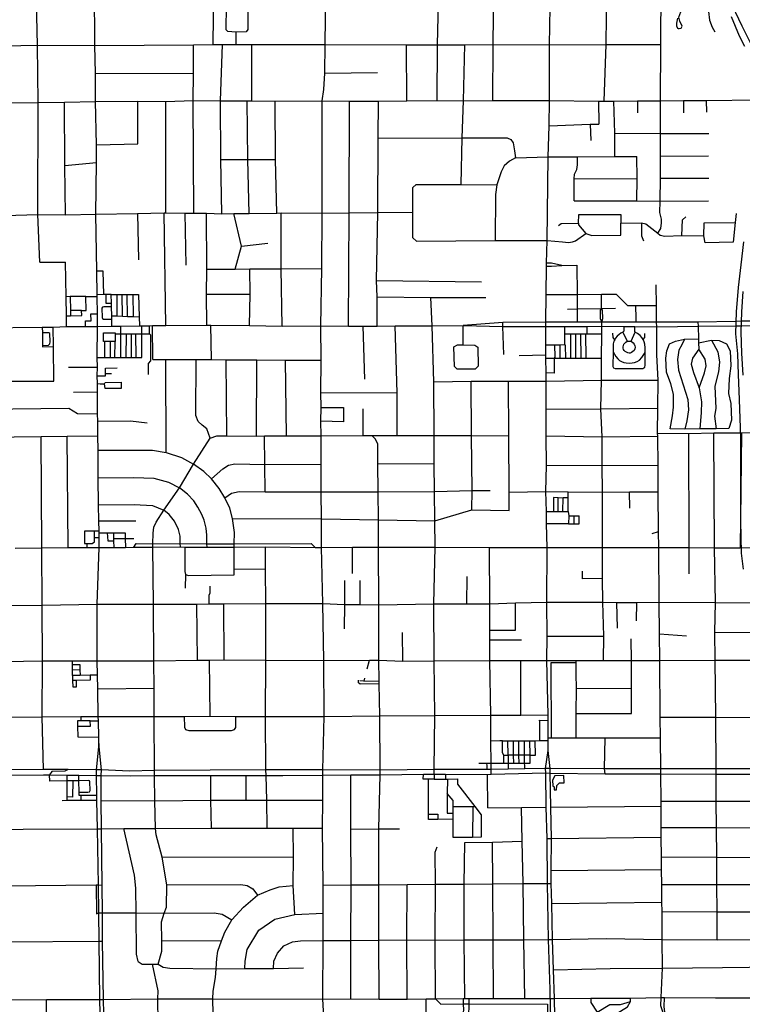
# Model space of a CAD drawing. Header units: millimetres. Extents: x 35 to 72953, y -43 to 70184.
# Tile 87 of 204: x 39225 to 41813, y 31512 to 35038. Entities that reach past the tile are written whole.
import ezdxf

# ---------------------------------------------------------------- set-up
doc = ezdxf.new("R2010")
doc.units = ezdxf.units.MM
for name, color, linetype in [('roads_2', 2, 'Continuous'), ('roads_3', 3, 'Continuous'), ('water', 7, 'Continuous')]:
    doc.layers.add(name, color=color, linetype=linetype)

msp = doc.modelspace()

# ---------------------------------------------------------------- linework, layer by layer
at = {"layer": 'roads_2'}
for points in [[(40314.2, 31467.18), (40311.29, 31530.5), (40312.4, 31741.16), (40311.83, 31838.62), (40312.29, 31939.09), (40310.13, 32142.8), (40310.34, 32243.14), (40310.92, 32333.3), (40311.1, 32351.58), (40315.53, 32542.79), (40313.96, 32743.82), (40310.34, 32947.13), (40306.45, 33148.22), (40305.66, 33251.09), (40305.35, 33347.13), (40304.54, 33446.86), (40304.8, 33548.54), (40304.06, 33599.97), (40304.93, 33649.36), (40303.7, 33702.68), (40304.25, 33819.09), (40304.07, 33941.71), (40306.73, 34147.05), (40308.53, 34345.31), (40307.89, 34747.14), (40314.59, 34788.78), (40318.48, 34847.36), (40319.39, 34949.11), (40321.71, 35139.43)], [(39183.25, 34740.62), (39291.46, 34741.75)], [(39291.46, 34741.75), (39386.02, 34742.76), (39496.34, 34745.27), (39648.02, 34746.63), (39748.6, 34745.86), (39846.21, 34748.78), (39944.79, 34747.64), (40039.99, 34747.63), (40056.74, 34747.8), (40140.69, 34746.92), (40307.89, 34747.14), (40406.49, 34746.81), (40509.82, 34746.49), (40611.48, 34747.68), (40718.99, 34748.6), (40814.61, 34747.38), (40919.02, 34749.45), (41122.37, 34749.43)], [(41122.37, 34749.43), (41298.46, 34746.62), (41318.22, 34746.76), (41353.32, 34747.02), (41437.61, 34747.65), (41519.65, 34748.27), (41602.18, 34748.88), (41683.98, 34749.48), (41868.81, 34751.74), (41898.26, 34751.09), (41924.07, 34751.28)], [(39209.25, 33145.37), (39304.29, 33147.15), (39398.73, 33147.71), (39466.78, 33147.6), (39510.25, 33147.53), (39562.3, 33148.05), (39603.91, 33148.47), (39633.81, 33148.73), (39702.22, 33149.4), (39800.68, 33149.94), (39818.4, 33149.82), (39896.02, 33149.43), (39993.71, 33149.74), (40105.86, 33149.99), (40283.15, 33148.54), (40306.45, 33148.22), (40417.28, 33149.49), (40510.5, 33149.33), (40712.57, 33149.01), (40908.04, 33148.72), (41114.25, 33148.39), (41312.53, 33148.09), (41513.58, 33147.65), (41622.41, 33147.62), (41713.39, 33147.45), (41804.91, 33147.36), (41915.73, 33149.71)], [(39398.4, 32352.71), (39386.64, 32346.62), (39340.52, 32346.2), (39332.33, 32333.57)], [(39178.45, 31528.54), (39320.78, 31528.91), (39511.35, 31529.39), (39525.07, 31529.44), (39720.12, 31532.32), (39917.04, 31531.55), (40311.29, 31530.5), (40410.59, 31531.32), (40512.23, 31530.65), (40612.63, 31531.05), (40681.11, 31531.42), (40714.3, 31531.61), (40813.79, 31532.76), (40819.07, 31532.89), (40834.44, 31532.89), (40921.45, 31533.12), (41034.67, 31533.43), (41125.26, 31533.56), (41139.93, 31533.61), (41270.13, 31534.07), (41412.29, 31534.46), (41522.53, 31536.89), (41534.89, 31536.91), (41717.14, 31535.58)], [(41717.14, 31535.58), (41735.96, 31535.69)], [(41735.96, 31535.69), (41933.47, 31535.91)]]:
    msp.add_lwpolyline(points, dxfattribs=at)
at = {"layer": 'roads_3'}
for points in [[(39297.64, 34169.9), (39290.52, 34340.17), (39291.46, 34741.75), (39289.16, 34946.92), (39287.11, 35050.45), (39284.86, 35146.68), (39284.17, 35330), (39288.88, 35344.96), (39294, 35360.8), (39295.99, 35550.53)], [(40728.66, 35547.12), (40729.12, 35498.2), (40728.54, 35438.19), (40727.79, 35420.4), (40726.8, 35396.53), (40725.36, 35299.8), (40723.48, 35233.34), (40722.48, 35148.68), (40722.53, 35049.74), (40719.97, 34948.24), (40718.99, 34748.6)], [(39508.81, 32446.47), (39508.26, 32469.26), (39506.87, 32526.96), (39506.48, 32543.25), (39505.36, 32641.43), (39504.11, 32690.81), (39502.81, 32742.25), (39503.11, 32944.71), (39510.25, 33147.53), (39509.73, 33182.7), (39509.45, 33201.18), (39509.38, 33206.1), (39508.83, 33243.18), (39507.97, 33300.67), (39506.43, 33397.07), (39506.61, 33496.83), (39504.99, 33547.53), (39504.77, 33600.69), (39503.93, 33626.81), (39504.42, 33705.9), (39503.55, 33734.93), (39503, 33763.01), (39503.35, 33793.66), (39503, 33828.95), (39504.09, 33940.14), (39503.43, 33984.33), (39502.49, 34047.46), (39502.4, 34053.4), (39501.14, 34137.89), (39498.12, 34341.42), (39500.43, 34527.44), (39499.84, 34590.11), (39496.34, 34745.27), (39497.2, 34846.19), (39493.93, 34945.45), (39493.36, 35150.47)], [(39917.95, 34949.78), (39920.72, 35148.64)], [(40919.02, 34749.45), (40921.03, 34949.54), (40922.1, 35050.39), (40923.81, 35149.59)], [(41122.37, 34749.43), (41122.12, 34948.67), (41126.19, 35150.49)], [(41318.22, 34746.76), (41325.16, 34949.43), (41328.03, 35151.4)], [(41519.65, 34748.27), (41521.71, 34949.64), (41522.86, 35152.29)], [(39998.78, 34993.72), (39970.52, 34995.42), (39964.12, 35002.49), (39965.34, 35088.23), (39974.97, 35095.65), (40035.42, 35094.58), (40042.19, 35087.99), (40042.36, 35003.17), (40035.99, 34995.28), (39998.78, 34993.72), (39998.96, 34949.88)], [(41642.51, 35091.28), (41654.05, 35089.5), (41669.98, 35089.63), (41678.08, 35087.34), (41685.7, 35082.1), (41692.25, 35067.29), (41695.06, 35037.07), (41704.77, 35011.88), (41715.04, 34994.42)], [(41581.36, 35043.18), (41577.5, 35026.33), (41576.88, 35016.04), (41580.34, 35007.91), (41583.73, 35006.85), (41587.31, 35007.18), (41593.62, 35008.39), (41597.32, 35014.65), (41588.79, 35033.02), (41585.92, 35047.55), (41588.95, 35056.43), (41592.7, 35065.86), (41595, 35073.32), (41596.79, 35076.22)], [(38082.01, 34927.58), (38284.02, 34930.58), (38485.98, 34934), (38687.58, 34935.76), (38886.67, 34938.65), (39088.27, 34942.57), (39170.13, 34944.38), (39289.16, 34946.92), (39493.93, 34945.45)], [(39493.93, 34945.45), (39847.76, 34948.12), (39917.95, 34949.78), (39951.72, 34949.38), (39998.96, 34949.88), (40056.63, 34950), (40319.39, 34949.11), (40610.09, 34948.6), (40719.97, 34948.24)], [(39846.21, 34748.78), (39847.63, 34845.99), (39847.76, 34948.12)], [(39948.81, 34343.58), (39945.46, 34537.55), (39944.79, 34747.64), (39951.72, 34949.38)], [(40056.74, 34747.8), (40056.63, 34950)], [(40611.48, 34747.68), (40610.09, 34948.6)], [(40719.97, 34948.24), (40819.33, 34948.65), (40921.03, 34949.54), (41122.12, 34948.67), (41325.16, 34949.43), (41366.12, 34949.23), (41483.95, 34949.35), (41521.71, 34949.64)], [(40805.96, 34448.38), (40810.25, 34615.43), (40814.61, 34747.38), (40819.33, 34948.65)], [(39497.2, 34846.19), (39847.63, 34845.99)], [(40318.48, 34847.36), (40506.18, 34849.6)], [(39389.49, 34339.19), (39387.29, 34516), (39386.02, 34742.76)], [(39648.21, 34593.56), (39648.02, 34746.63)], [(39748.85, 34346.04), (39748.6, 34745.86)], [(39848.69, 34345.29), (39846.21, 34748.78)], [(40047.13, 34344.65), (40042.63, 34537.44), (40039.99, 34747.63)], [(40145.58, 34345.71), (40141.77, 34537.85), (40140.69, 34746.92)], [(40402.73, 33940.91), (40405.54, 34346.27), (40406.49, 34746.81)], [(40505.74, 33941.33), (40504.95, 34045.24), (40503.28, 34104.43), (40507.18, 34347.27), (40508.92, 34614.1), (40509.82, 34746.49)], [(41117.42, 32421.61), (41117.83, 32456.57), (41117.95, 32466.37), (41117.62, 32529.07), (41117.85, 32548.41), (41112.64, 32743.77), (41114.56, 32830.36), (41113.41, 32952.13), (41114.25, 33148.39), (41112.38, 33233.03), (41111.42, 33276.78), (41109.83, 33348.54), (41111.33, 33441.5), (41110.2, 33548.47), (41110.72, 33643.62), (41110.08, 33744.2), (41110.04, 33773.26), (41109.97, 33825.56), (41109.96, 33837.57), (41109.64, 33874.1), (41109.08, 33939.12), (41108.94, 33955.49), (41110.52, 34054.13), (41112.14, 34155.71), (41112.31, 34166.28), (41113.6, 34247.5), (41117.4, 34547.2), (41120.78, 34658.65), (41122.37, 34749.43)], [(41298.46, 34746.62), (41299.07, 34664.29)], [(41356.76, 34547.89), (41356.23, 34631.94), (41353.32, 34747.02)], [(41437.61, 34747.65), (41437.22, 34704.39)], [(41510.4, 34273.48), (41521.38, 34290.85), (41523.64, 34311.14), (41523.49, 34324.03), (41517.4, 34347.41), (41518.5, 34388.77), (41519.65, 34470.21), (41520.46, 34550.11), (41520.56, 34630.83), (41519.65, 34748.27)], [(41602.18, 34748.88), (41602.5, 34704.9)], [(41683.98, 34749.48), (41684.33, 34706.71)], [(41120.78, 34658.65), (41268.08, 34664.03), (41299.07, 34664.29)], [(41268.08, 34664.03), (41270.87, 34605.84)], [(41356.23, 34631.94), (41520.56, 34630.83), (41693.31, 34631.1)], [(39499.84, 34590.11), (39648.21, 34593.56)], [(40508.92, 34614.1), (40810.25, 34615.43), (40971.18, 34614.89), (40983.66, 34609.18), (40992.54, 34597.36), (40997.26, 34568.8), (41000.44, 34543), (40979.45, 34532.15), (40960.55, 34514.57), (40949.45, 34493.63), (40933.77, 34447.04), (40929.08, 34412.49), (40928.34, 34247.35)], [(39387.29, 34516), (39500.43, 34527.44)], [(39945.46, 34537.55), (40042.63, 34537.44), (40141.77, 34537.85)], [(41000.44, 34543), (41117.4, 34547.2)], [(41117.4, 34547.2), (41222.38, 34547.63), (41356.76, 34547.89), (41435.14, 34548.82)], [(41210.35, 34389.62), (41210.69, 34468.09), (41212.6, 34484.74), (41220.06, 34501.97), (41222.4, 34518.63), (41222.38, 34547.63)], [(41435.47, 34389.34), (41435.91, 34469.52), (41435.14, 34548.82)], [(41520.46, 34550.11), (41691.72, 34551)], [(41210.69, 34468.09), (41435.91, 34469.52)], [(41519.65, 34470.21), (41692.82, 34470.3)], [(40633.07, 34257.56), (40633.18, 34348.54), (40633.56, 34437.05)], [(40633.56, 34437.05), (40644.48, 34447.81), (40805.96, 34448.38), (40933.77, 34447.04)], [(41210.35, 34389.62), (41258.76, 34389.67), (41381.68, 34389.79), (41435.47, 34389.34), (41518.5, 34388.77), (41692.34, 34390.17)], [(37891.5, 34321.54), (38080.89, 34323.56), (38292.3, 34325.35), (38490.68, 34327.92), (38690.15, 34330.04), (38893.67, 34332.23), (39091.1, 34334.34), (39290.52, 34340.17), (39389.49, 34339.19), (39498.12, 34341.42), (39646.88, 34344.76), (39742.88, 34346.09), (39748.85, 34346.04), (39817.19, 34345.46), (39848.69, 34345.29), (39893.94, 34345.94), (39948.81, 34343.58), (39992.44, 34344.05), (40047.13, 34344.65), (40145.58, 34345.71)], [(39646.88, 34344.76), (39650.86, 34178.5)], [(39749.06, 33943.2), (39742.88, 34346.09)], [(39817.19, 34345.46), (39819.7, 34159.03)], [(39895.9, 33944.26), (39894.62, 34055.68), (39894.95, 34144.81), (39893.94, 34345.94)], [(39997.07, 34145.37), (40019.88, 34227.32), (39992.44, 34344.05)], [(40145.58, 34345.71), (40161.09, 34346.22), (40308.53, 34345.31), (40405.54, 34346.27), (40507.18, 34347.27), (40633.18, 34348.54)], [(40164.81, 33940.76), (40161.52, 34146.26), (40161.09, 34346.22)], [(41791.01, 34343.93), (41787.77, 34312.25), (41780.39, 34241.23)], [(41113.6, 34247.5), (41169.2, 34242.21), (41191.05, 34239.84), (41204.9, 34242.43), (41215.72, 34246.77), (41252.19, 34272.46), (41274.43, 34265.7), (41378.01, 34267.06), (41378.48, 34309.8)], [(41155.03, 34301.53), (41163.96, 34308.88), (41226.89, 34309.65), (41226.9, 34303.62), (41252.19, 34272.46)], [(41226.89, 34309.65), (41227.87, 34340.07)], [(41227.87, 34340.07), (41377.44, 34340.48), (41378.48, 34309.8)], [(41378.48, 34309.8), (41451.62, 34310.76), (41467.41, 34307.33), (41510.4, 34273.48)], [(41451.62, 34310.76), (41451.77, 34263.83), (41459.59, 34246.92)], [(41596.51, 34264.85), (41598.25, 34321.58), (41610.37, 34332.12)], [(41675.64, 34264.35), (41676.35, 34311.12), (41787.77, 34312.25)], [(41510.4, 34273.48), (41518.7, 34266.68), (41535.67, 34262.7)], [(40019.88, 34227.32), (40114.06, 34238.49)], [(40633.07, 34257.56), (40646.11, 34244.6), (40928.34, 34247.35), (41113.6, 34247.5)], [(41535.67, 34262.7), (41596.51, 34264.85), (41675.64, 34264.35)], [(41780.39, 34241.23), (41679.97, 34239.72), (41675.64, 34264.35)], [(39297.64, 34169.9), (39389.82, 34169.77)], [(39393.29, 33939.27), (39392.72, 33977.95), (39391.68, 34046.35), (39389.82, 34169.77)], [(39526.06, 34053.6), (39524.71, 34138.05), (39501.14, 34137.89)], [(39894.95, 34144.81), (39997.07, 34145.37), (40049.96, 34145.66), (40161.52, 34146.26), (40306.73, 34147.05)], [(40048.78, 33942.99), (40050.59, 34055.52), (40049.96, 34145.66)], [(41112.14, 34155.71), (41129.89, 34155.48), (41166.36, 34158.53)], [(41166.36, 34158.53), (41129.85, 34165.79), (41112.31, 34166.28)], [(41166.36, 34158.53), (41220.94, 34159.34), (41221.8, 34054.61), (41222, 34002.73), (41222.14, 33967.72), (41222.15, 33955.37)], [(40503.28, 34104.43), (40879.54, 34099.81)], [(41522.53, 31536.89), (41527.28, 31641.27), (41526.34, 31743.81), (41525.42, 31844.13), (41525.15, 31877.59), (41524.54, 31941.54), (41524.05, 31995.56), (41523.65, 32039.86), (41523.01, 32110.29), (41522.69, 32145.26), (41522, 32221.61), (41521.83, 32240.06), (41520.95, 32337.49), (41520.79, 32355.23), (41519.77, 32467.05), (41519.11, 32539.99), (41517.25, 32743.94), (41516.38, 32839.26), (41514.66, 32951.89), (41513.58, 33147.65), (41513.06, 33205.01), (41511.28, 33347.92), (41511.4, 33442.32), (41509.96, 33546.31), (41509.86, 33557.24), (41510.73, 33646.69), (41511.28, 33747.68), (41507.31, 33837.72), (41506.38, 33938.94), (41506.24, 33955.35), (41506.12, 33968.79), (41505.7, 34014.56), (41505.02, 34088.87)], [(39462.15, 34047.58), (39406.38, 34046.6), (39391.68, 34046.35)], [(39406.38, 34046.6), (39406.86, 33996.74)], [(39446.52, 33997.03), (39406.86, 33996.74), (39407.46, 33978.16), (39447.3, 33978.68), (39446.52, 33997.03), (39463.28, 33996.87), (39462.15, 34047.58)], [(39462.15, 34047.58), (39502.49, 34047.46)], [(39555.59, 33940.55), (39554.93, 33965.94), (39554.61, 33978.02), (39553.75, 34010.32), (39553.59, 34023.4), (39553.22, 34053.82), (39533.39, 34053.66), (39526.06, 34053.6), (39502.4, 34053.4)], [(39533.39, 34053.66), (39533.79, 34023.25), (39553.59, 34023.4)], [(39553.22, 34053.82), (39573.93, 34053.89), (39592.13, 34053.95), (39610.19, 34054.02), (39631.54, 34054.1), (39650.24, 34054.16), (39652.93, 33973.95), (39654, 33942.01)], [(39574.51, 33977.2), (39573.93, 34053.89)], [(39593.59, 33976.41), (39592.13, 34053.95)], [(39611.77, 33975.66), (39610.19, 34054.02)], [(39633.12, 33974.78), (39631.54, 34054.1)], [(39894.62, 34055.68), (40050.59, 34055.52)], [(40504.95, 34045.24), (40698.13, 34043.66), (40894.35, 34043.6)], [(40709.41, 32336.58), (40709.64, 32352.83), (40711.74, 32545.97), (40709.01, 32741.94), (40708.69, 32946.44), (40712.57, 33149.01), (40711.87, 33243.5), (40710.76, 33349.11), (40709.66, 33447.69), (40709.56, 33549.27), (40708.87, 33741.38), (40702.74, 33941.87), (40698.13, 34043.66)], [(41110.52, 34054.13), (41130.22, 34054.4), (41221.8, 34054.61), (41308.97, 34054.81), (41361.78, 34054.89), (41401.98, 34014.69), (41432.05, 34014.66), (41505.7, 34014.56)], [(41308.8, 34003.95), (41308.97, 34054.81)], [(39553.75, 34010.32), (39525.98, 34010.42), (39521.43, 34008.28), (39519.66, 34004.63), (39520.32, 33972.08), (39521.72, 33968.18), (39525.63, 33965.8), (39534.97, 33965.55), (39546.22, 33965.93), (39554.93, 33965.94)], [(41187.25, 34001.94), (41222, 34002.73), (41308.8, 34003.95), (41358.67, 34004.75)], [(41308.8, 34003.95), (41304.3, 33997.72), (41304.44, 33967.91), (41309.88, 33955.27)], [(41309.88, 33955.27), (41313.35, 33967.94), (41312.58, 33997.58), (41308.8, 34003.95)], [(41432.87, 33955.27), (41433.08, 33968.75), (41432.05, 34014.66)], [(39392.72, 33977.95), (39407.46, 33978.16)], [(39461.05, 33939.8), (39460.4, 33959.78), (39480.87, 33960.18), (39480.27, 33984.36), (39503.43, 33984.33)], [(39554.61, 33978.02), (39574.51, 33977.2), (39593.59, 33976.41), (39611.77, 33975.66), (39633.12, 33974.78), (39652.93, 33973.95)], [(41788.86, 33957.75), (41653.84, 33955.5), (41506.24, 33955.35), (41432.87, 33955.27), (41400.6, 33955.23), (41309.88, 33955.27), (41222.15, 33955.37), (41108.94, 33955.49), (40955.58, 33953.35), (40813.34, 33943.58)], [(41811.56, 33958.13), (41788.86, 33957.75)], [(43957.93, 33962.08), (43823.52, 33960.41), (43655.67, 33960.86), (43562.88, 33960.6), (43346.34, 33962.52), (43198.48, 33963.83), (42739.83, 33962.22), (42559.69, 33960.36), (42453.57, 33961.65), (42317.16, 33960.2), (42109.53, 33960.43), (42045, 33959.59), (41971.42, 33958.63), (41924.82, 33958.03), (41873.39, 33958.07), (41811.56, 33958.13)], [(39095.73, 33935.11), (39306.29, 33936.89), (39321.73, 33937.03), (39345.61, 33936.91), (39393.29, 33939.27), (39461.05, 33939.8), (39504.09, 33940.14), (39555.59, 33940.55), (39586.14, 33941.16), (39654, 33942.01), (39662.08, 33942.11), (39690.49, 33942.47), (39700.36, 33942.59), (39749.06, 33943.2), (39895.9, 33944.26), (39910.27, 33944.32), (40048.78, 33942.99), (40164.81, 33940.76), (40304.07, 33941.71), (40402.73, 33940.91), (40455.76, 33940.69), (40505.74, 33941.33), (40570.35, 33941.6), (40702.74, 33941.87), (40813.34, 33943.58)], [(39306.29, 33936.89), (39306.32, 33916.95), (39306.41, 33871.81), (39306.41, 33866.54), (39346.11, 33867.57)], [(39347.02, 33744.19), (39346.11, 33867.57), (39345.61, 33936.91)], [(39503, 33828.95), (39530.02, 33828.87), (39549.73, 33828.78), (39566.28, 33828.7), (39586.63, 33828.61), (39606.59, 33828.5), (39624.78, 33828.42), (39641.96, 33828.34), (39662.55, 33828.24), (39662.19, 33913.61), (39662.08, 33942.11)], [(39586.14, 33941.16), (39586.55, 33913.76), (39586.63, 33828.61)], [(39662.19, 33913.61), (39690.41, 33913.64), (39690.49, 33942.47)], [(39701.7, 33821.16), (39700.36, 33942.59)], [(39912.42, 33821.03), (39910.27, 33944.32)], [(40461.26, 33751.09), (40455.76, 33940.69)], [(40577.16, 33549.65), (40576.51, 33702.53), (40570.35, 33941.6)], [(40813.95, 33873.57), (40813.34, 33943.58)], [(40813.34, 33943.58), (40955.93, 33939.46), (41109.08, 33939.12), (41177.45, 33939.51), (41255.77, 33939.94), (41309.92, 33940.25), (41389.07, 33939.73), (41427.86, 33939.46), (41506.38, 33938.94), (41654.38, 33940.63), (41788.83, 33942.03)], [(40958.45, 33839.07), (40955.93, 33939.46), (40955.58, 33953.35)], [(41109.64, 33874.1), (41130.48, 33874.12), (41140.88, 33874.24), (41159.07, 33874.45), (41177.27, 33874.67), (41177.39, 33913.38), (41177.42, 33922.62), (41177.45, 33939.51)], [(41255.77, 33939.94), (41256.05, 33923.05), (41256.31, 33913.11)], [(41315.93, 32743.9), (41316.85, 32830.34), (41313.35, 32952.02), (41312.59, 33036.54), (41312.53, 33148.09), (41312.17, 33345.9), (41310.68, 33443.46), (41310.64, 33544.83), (41306.28, 33645.18), (41308.65, 33746.79), (41309.17, 33826.27), (41309.74, 33913.01), (41309.92, 33940.25), (41309.88, 33955.27)], [(41389.07, 33939.73), (41389.09, 33922.38), (41385.12, 33919.22), (41378.51, 33915.38), (41371.49, 33911.03), (41364.61, 33904.71), (41359.46, 33897.32), (41355.9, 33891.57), (41353.25, 33887.3), (41350.62, 33877.02), (41350.23, 33864.11), (41350.09, 33848.57), (41349.63, 33796.79), (41351.63, 33791.66), (41357.86, 33788.76), (41457.13, 33789.13), (41463.88, 33793.35), (41465.33, 33800.87), (41465.18, 33846.85), (41465.13, 33863.57), (41464.19, 33876.09), (41462.06, 33884.78), (41458.22, 33892.68), (41453.58, 33899.79), (41447.08, 33907.55), (41437.67, 33914.79), (41429.86, 33919.26), (41428.01, 33920.31), (41427.86, 33939.46)], [(41653.84, 33955.5), (41654.38, 33940.63), (41656.13, 33895.28), (41656.48, 33881.44), (41656.76, 33858.74)], [(41788.83, 33942.03), (41810.23, 33942.12)], [(41810.23, 33942.12), (41924.87, 33943.22), (42109.81, 33943.6), (42317.25, 33944.16), (42561.1, 33946.73), (42739.58, 33946.78), (43198.49, 33947.49), (43346.53, 33945.72), (43562.31, 33943.61), (43655.79, 33943.28), (43823.48, 33944.29), (43952.5, 33946.08), (43980.28, 33946.11)], [(39306.41, 33871.81), (39328.73, 33872.25), (39333.75, 33877.49), (39334.49, 33884.16), (39333.54, 33914.71), (39329.42, 33917.22), (39306.32, 33916.95)], [(39525.05, 33916.97), (39567.04, 33917.26), (39567.06, 33913.38), (39567.25, 33887.51), (39567.27, 33885.84), (39549.43, 33885.7), (39529.73, 33885.58), (39525.26, 33885.55), (39525.05, 33916.97)], [(39530.02, 33828.87), (39529.73, 33885.58)], [(39549.43, 33885.7), (39549.73, 33828.78)], [(39566.28, 33828.7), (39567.27, 33885.84)], [(39567.06, 33913.38), (39586.55, 33913.76), (39607.14, 33913.72), (39623.94, 33913.68), (39641.12, 33913.65), (39662.19, 33913.61)], [(39606.59, 33828.5), (39607.14, 33913.72)], [(39623.94, 33913.68), (39624.78, 33828.42)], [(39641.96, 33828.34), (39641.12, 33913.65)], [(39690.41, 33913.64), (39693.2, 33909.48), (39694.03, 33816.95), (39685.18, 33806.89), (39684.83, 33767.79)], [(41177.39, 33913.38), (41197.94, 33913.32), (41216.13, 33913.25), (41233.31, 33913.19), (41252.01, 33913.13), (41256.31, 33913.11), (41288.3, 33913), (41309.74, 33913.01)], [(41197.94, 33913.32), (41198.28, 33825.76)], [(41216.13, 33913.25), (41216.22, 33825.81)], [(41233.31, 33913.19), (41234.42, 33825.85)], [(41252.01, 33913.13), (41252.86, 33825.9)], [(41355.9, 33891.57), (41350.08, 33900.06), (41349.89, 33915.71)], [(41385.12, 33919.22), (41401.17, 33886.7), (41408.06, 33887.23), (41415.07, 33886.71), (41429.86, 33919.26)], [(41415.07, 33886.71), (41422.09, 33881.58), (41426.2, 33876.32), (41428.59, 33870.65), (41429.12, 33865.11), (41428.47, 33859.06), (41425.96, 33853.91), (41421.33, 33849.56), (41416.57, 33846.27), (41411.67, 33844.54), (41407.56, 33844.54), (41402.67, 33844.8), (41397.91, 33847.3), (41393.4, 33849.8), (41390.08, 33853.61), (41387.97, 33857.17), (41386.63, 33862.44), (41386.5, 33867.05), (41387.15, 33871.92), (41389.13, 33876.41), (41392.17, 33880.36), (41396.01, 33883.66), (41401.17, 33886.7)], [(41458.22, 33892.68), (41464.09, 33900.36), (41464.45, 33914.15)], [(41772.06, 33799.05), (41765.9, 33753.15), (41763.74, 33699.28), (41771.35, 33664.26), (41774.51, 33603.72), (41765.05, 33574.22), (41719.26, 33573.2), (41661.46, 33573.11), (41606.89, 33572.05), (41554.84, 33572.99), (41563.31, 33619.56), (41566.81, 33651.26), (41567.01, 33696.79), (41557.59, 33734.27), (41541.16, 33776.43), (41539.37, 33825.74), (41542.8, 33852.12), (41551.93, 33877.04), (41573.81, 33887.19), (41606.09, 33894.12), (41656.13, 33895.28)], [(41606.09, 33894.12), (41596.24, 33874.19), (41586.12, 33854.35), (41580.35, 33821.46), (41584.94, 33782.74), (41617.9, 33678.18), (41619.95, 33641.47), (41614.43, 33601.72), (41606.89, 33572.05)], [(41656.48, 33881.44), (41703.08, 33890.11), (41730, 33889.96), (41756.87, 33877.25), (41769.5, 33852.63), (41772.06, 33799.05)], [(41703.08, 33890.11), (41725.57, 33848.53), (41731.66, 33812.32), (41727.88, 33777.67), (41714.7, 33726.1), (41718.2, 33645.85), (41713.93, 33618.32), (41719.26, 33573.2)], [(40792.63, 33873.72), (40813.95, 33873.57), (40854.78, 33872.78), (40865.9, 33865.25), (40867.48, 33797.86), (40855.88, 33787.29), (40792.2, 33787.23), (40782.59, 33796.77), (40780.51, 33866.67), (40792.63, 33873.72)], [(41140.88, 33874.24), (41141.43, 33830.12), (41139.41, 33825.61)], [(41159.07, 33874.45), (41159.88, 33825.66)], [(41177.27, 33874.67), (41178.79, 33871.4), (41179.33, 33825.71)], [(41657.96, 33719.48), (41678.14, 33773.75), (41683.42, 33799.04), (41680.05, 33822.62), (41656.76, 33858.74), (41634.75, 33826.66), (41629.36, 33804.55), (41637.7, 33774.45), (41657.96, 33719.48), (41666.91, 33669.68), (41665.9, 33632.01), (41661.46, 33573.11)], [(39701.7, 33821.16), (39748.45, 33821.53), (39857.16, 33820.8), (39912.42, 33821.03), (39964.31, 33820.6), (40074.62, 33819.81), (40177.18, 33819.04), (40304.25, 33819.09)], [(39750.37, 33487.98), (39748.45, 33821.53)], [(39906.75, 33539.3), (39895.86, 33573.15), (39879.25, 33585.86), (39864, 33599.78), (39856.49, 33621.41), (39857.16, 33820.8)], [(39967.03, 33547.57), (39964.31, 33820.6)], [(40073.25, 33546.77), (40074.62, 33819.81)], [(40180.98, 33548.28), (40177.18, 33819.04)], [(41013.96, 33835.73), (41109.96, 33837.57)], [(41109.97, 33825.56), (41130.75, 33825.59), (41139.41, 33825.61), (41159.88, 33825.66), (41179.33, 33825.71), (41198.28, 33825.76), (41216.22, 33825.81), (41234.42, 33825.85), (41252.86, 33825.9), (41289.35, 33825.99), (41309.17, 33826.27)], [(41139.41, 33825.61), (41139.71, 33777.75), (41139.39, 33772.8), (41110.04, 33773.26)], [(41350.09, 33848.57), (41359.92, 33832.51), (41366.95, 33823.29), (41373.44, 33818.16), (41380.06, 33814.08), (41388.15, 33811.06), (41397.67, 33809.22), (41408.01, 33808.05), (41418.2, 33809.24), (41427.46, 33810.97), (41436.99, 33814.27), (41445.05, 33819.41), (41453.12, 33829.04), (41465.18, 33846.85)], [(39400.54, 33794.02), (39503.35, 33793.66)], [(39503, 33763.01), (39532.34, 33763.01), (39532.22, 33771.55), (39531.96, 33790.8), (39573.77, 33790.95)], [(39098.68, 33744.33), (39347.02, 33744.19)], [(39532.22, 33771.55), (39553.44, 33771.83)], [(41110.08, 33744.2), (41308.65, 33746.79), (41511.28, 33747.68)], [(39503.55, 33734.93), (39513.8, 33734.56), (39528.54, 33734.53), (39531.81, 33738.74), (39588.85, 33739.73), (39589.06, 33717.42), (39531.39, 33716.99), (39528.54, 33734.53)], [(40708.87, 33741.38), (40841.76, 33743.52), (40976.19, 33743.65), (41110.08, 33744.2)], [(40844.24, 33282.86), (40845.18, 33352.77), (40842.81, 33549.4), (40841.76, 33743.52)], [(40978.16, 33280.98), (40977.88, 33345.85), (40977.02, 33548.53), (40976.19, 33743.65)], [(39418.06, 33704.43), (39504.42, 33705.9)], [(40303.7, 33702.68), (40576.51, 33702.53)], [(39098.91, 33643.43), (39401.17, 33646.67), (39432.51, 33628.09), (39503.93, 33626.81)], [(40384.78, 33649.42), (40384.58, 33598.37), (40304.06, 33599.97)], [(40304.93, 33649.36), (40384.78, 33649.42)], [(40455.53, 33549.63), (40454.77, 33644.36)], [(41110.72, 33643.62), (41306.28, 33645.18), (41510.73, 33646.69)], [(39504.77, 33600.69), (39621.53, 33602.1), (39681.17, 33594.6)], [(37090.21, 33521.24), (37219.84, 33523.62), (37291.45, 33524.41), (37490.48, 33526.81), (37636.79, 33528.33), (37693.4, 33528.97), (37766.16, 33529.79), (37897.21, 33531.28), (38097.21, 33533.29), (38292.79, 33535.21), (38437.05, 33536.71), (38697.08, 33539.36), (38908.75, 33541.47), (38999.5, 33542.4), (39099.13, 33543.41), (39205.95, 33544.49), (39301.9, 33545.47), (39395.26, 33546.41), (39504.99, 33547.53)], [(39310.05, 32352.9), (39305.52, 32541.34), (39306.75, 32741.85), (39306.02, 32941.89), (39304.29, 33147.15), (39301.9, 33545.47)], [(39398.73, 33147.71), (39395.26, 33546.41)], [(39702.22, 33149.4), (39702.53, 33161.74), (39703.48, 33199.96), (39706.02, 33220.78), (39713.81, 33238.61), (39741.66, 33282.29), (39797.08, 33361.86), (39847.98, 33446.83), (39906.75, 33539.3)], [(39906.75, 33539.3), (39931.58, 33548.04), (39967.03, 33547.57), (40073.25, 33546.77), (40101.58, 33548.14), (40180.98, 33548.28), (40304.8, 33548.54), (40455.53, 33549.63), (40486.78, 33549.77), (40577.16, 33549.65), (40709.56, 33549.27), (40842.81, 33549.4), (40977.02, 33548.53)], [(40104.24, 33347.43), (40103.46, 33445.5), (40101.58, 33548.14)], [(40512.23, 31530.65), (40511.17, 31741.57), (40511.74, 31940.59), (40511.85, 32140.99), (40516.68, 32333.87), (40516.55, 32350.72), (40515.04, 32544.79), (40512.87, 32659.49), (40512.66, 32670.18), (40511.26, 32744.22), (40511.94, 32943.36), (40510.5, 33149.33), (40509.58, 33246.81), (40508.8, 33346.9), (40508.02, 33448.47), (40507.47, 33517.95), (40499.83, 33536), (40486.78, 33549.77)], [(41110.2, 33548.47), (41310.64, 33544.83), (41509.96, 33546.31)], [(41509.86, 33557.24), (41621.55, 33556.6), (41710.48, 33558.7), (41809.52, 33558.81), (41916.76, 33560.2)], [(41622.52, 33053.9), (41622.41, 33147.62), (41621.55, 33556.6)], [(41723.33, 31743.63), (41722.62, 31843.56), (41721.92, 31941.55), (41721.24, 32039.07), (41720.48, 32144.87), (41719.82, 32239.85), (41719.13, 32336.67), (41719, 32355.55), (41717.69, 32540.3), (41716.24, 32744.11), (41714.73, 32844.78), (41716.94, 32950.59), (41713.39, 33147.45), (41710.48, 33558.7)], [(41809.52, 33558.81), (41804.91, 33147.36)], [(39506.61, 33496.83), (39700.92, 33497.17), (39750.37, 33487.98), (39804.43, 33470.36), (39847.98, 33446.83)], [(39993.24, 33050.22), (39993.33, 33071.07), (39993.71, 33149.74), (39993.86, 33161.25), (39994.41, 33201.89), (39987.37, 33251.71), (39977.22, 33288.48), (39960.3, 33326.25), (39938.98, 33359.81), (39912.19, 33394.06), (39884.85, 33420.76), (39847.98, 33446.83)], [(39912.19, 33394.06), (39952.18, 33430.07), (39972.48, 33443.09), (39995.11, 33448.03), (40103.46, 33445.5), (40304.54, 33446.86)], [(40508.02, 33448.47), (40709.66, 33447.69)], [(41111.33, 33441.5), (41310.68, 33443.46), (41511.4, 33442.32)], [(39506.43, 33397.07), (39633.64, 33399.09), (39706.01, 33396.87), (39757.79, 33382.33), (39797.08, 33361.86)], [(39896.02, 33149.43), (39895.75, 33161.17), (39895.05, 33192.61), (39893, 33217.89), (39886.07, 33245.66), (39877.47, 33266.56), (39863.6, 33292.5), (39848.32, 33315.33), (39826.15, 33339.3), (39797.08, 33361.86)], [(39960.3, 33326.25), (39983.96, 33342.37), (40011.36, 33348.97), (40104.24, 33347.43), (40305.35, 33347.13), (40508.8, 33346.9), (40710.76, 33349.11), (40845.18, 33352.77), (40909.87, 33352.83)], [(40977.88, 33345.85), (41109.83, 33348.54), (41188.98, 33347.5), (41312.17, 33345.9), (41409.44, 33347.3), (41511.28, 33347.92)], [(41153.87, 33326.49), (41136.31, 33326.6), (41136.49, 33276.89)], [(41153.87, 33326.49), (41171.03, 33326.65), (41188.95, 33326.68), (41188.98, 33347.5)], [(41153.92, 33276.97), (41153.87, 33326.49)], [(41170.86, 33277.04), (41171.03, 33326.65)], [(41188.79, 33277.11), (41188.95, 33326.68)], [(41410.21, 33289.04), (41409.44, 33347.3)], [(39507.97, 33300.67), (39635.77, 33301.8), (39701.03, 33298.67), (39741.66, 33282.29)], [(39800.68, 33149.94), (39800.27, 33162.07), (39799.36, 33188.97), (39793.99, 33212.6), (39779.88, 33242.83), (39761.1, 33266.71), (39741.66, 33282.29)], [(39987.37, 33251.71), (40305.66, 33251.09), (40509.58, 33246.81), (40711.87, 33243.5), (40844.24, 33282.86), (40978.16, 33280.98)], [(41111.42, 33276.78), (41136.49, 33276.89), (41153.92, 33276.97), (41170.86, 33277.04), (41188.79, 33277.11), (41191.89, 33261.32), (41190.48, 33232.85), (41112.38, 33233.03)], [(41191.89, 33261.32), (41210.79, 33261.38), (41228.36, 33261.43)], [(41210.82, 33232.81), (41210.79, 33261.38)], [(41228.76, 33232.77), (41228.36, 33261.43)], [(39508.83, 33243.18), (39640.92, 33243.04)], [(41190.48, 33232.85), (41210.82, 33232.81), (41228.76, 33232.77)], [(39457.2, 33162.47), (39467.02, 33162.5), (39484.71, 33162.56), (39493.3, 33168.61), (39493.2, 33183.2), (39493.04, 33206.51), (39457.11, 33206.74), (39457.2, 33162.47)], [(39509.38, 33206.1), (39493.04, 33206.51)], [(39509.73, 33182.7), (39493.2, 33183.2)], [(39509.45, 33201.18), (39538.25, 33200.91), (39561.11, 33200.67), (39602.94, 33200.26), (39603.32, 33179.89), (39603.91, 33148.47)], [(39538.25, 33200.91), (39540.8, 33172.54), (39561.76, 33172.32)], [(39561.11, 33200.67), (39561.56, 33180.73), (39561.76, 33172.32), (39562.3, 33148.05)], [(39561.56, 33180.73), (39603.32, 33179.89), (39634.03, 33179.92)], [(41490.48, 33197.87), (41513.06, 33205.01)], [(39466.78, 33147.6), (39467.02, 33162.5)], [(39633.81, 33148.73), (39642.66, 33161.88), (39702.53, 33161.74), (39800.27, 33162.07), (39895.75, 33161.17), (39993.86, 33161.25), (40269, 33162.27), (40283.15, 33148.54)], [(39707.93, 32331.5), (39707.41, 32349.5), (39707.01, 32543.17), (39706.31, 32644.62), (39705.54, 32742.56), (39704.68, 32945.58), (39702.22, 33149.4)], [(39818.47, 33002.21), (39820.51, 33051.88), (39818.37, 33062.18), (39818.4, 33149.82)], [(40108.34, 32331.89), (40107.25, 32351.34), (40105.52, 32542.35), (40107.26, 32744.81), (40106.32, 32947.5), (40105.52, 33071.69), (40105.86, 33149.99)], [(40417.43, 33054.63), (40417.28, 33149.49)], [(40914, 32335.86), (40913.8, 32353.58), (40913.2, 32375.83), (40912.42, 32455.1), (40911.85, 32547.12), (40908.38, 32743.32), (40908.6, 32817.69), (40908.47, 32852.57), (40908.92, 32946.91), (40908.04, 33148.72)], [(39820.51, 33051.88), (39829.11, 33047.69), (39993.24, 33050.22)], [(39993.33, 33071.07), (40105.52, 33071.69)], [(40826.06, 32946.6), (40827.13, 33044.85)], [(41312.59, 33036.54), (41240.83, 33035.46), (41240.8, 33063.63)], [(39903.9, 32945.97), (39903.8, 32957.4), (39903.6, 32977.63), (39907.26, 32985.31), (39907.24, 33009.58)], [(40388.44, 33030.51), (40388.53, 32943.44), (40386.62, 32856.92)], [(40445.06, 32943.44), (40444.24, 33030.51)], [(39100.44, 32940.03), (39306.02, 32941.89), (39503.11, 32944.71), (39704.68, 32945.58), (39859.3, 32945.49), (39903.9, 32945.97), (39956.49, 32946.55), (40106.32, 32947.5), (40310.34, 32947.13), (40388.53, 32943.44), (40445.06, 32943.44), (40511.94, 32943.36), (40708.69, 32946.44), (40826.06, 32946.6), (40908.92, 32946.91), (41001.02, 32950.01), (41113.41, 32952.13), (41313.35, 32952.02), (41363.64, 32951.64), (41433.99, 32951.12), (41514.66, 32951.89), (41716.94, 32950.59), (41917.92, 32949.5)], [(39861.98, 32745.09), (39859.3, 32945.49)], [(39957.46, 32746.39), (39956.49, 32946.55)], [(41000.82, 32852.64), (41001.02, 32950.01)], [(41366.23, 32858.96), (41363.64, 32951.64)], [(41433.99, 32951.12), (41433.47, 32885.48)], [(40597.37, 32741.43), (40596.69, 32843.45)], [(40908.47, 32852.57), (41000.82, 32852.64)], [(41114.56, 32830.36), (41316.85, 32830.34)], [(41516.38, 32839.26), (41613.33, 32832.2)], [(41714.73, 32844.78), (41921.45, 32844.13), (42121.19, 32844.43)], [(40908.6, 32817.69), (41021.86, 32817.91)], [(41416.29, 32553.32), (41415.69, 32643.55), (41415.64, 32691.33), (41415.59, 32743.96), (41415.5, 32820.91)], [(39102.78, 32738.87), (39306.75, 32741.85), (39414.64, 32742.21), (39502.81, 32742.25), (39705.54, 32742.56), (39861.98, 32745.09), (39905.22, 32745.13), (39957.46, 32746.39), (40107.26, 32744.81), (40313.96, 32743.82), (40477.42, 32744.16), (40511.26, 32744.22), (40597.37, 32741.43), (40709.01, 32741.94), (40908.38, 32743.32), (41019.9, 32743.35), (41112.64, 32743.77), (41217.75, 32743.83), (41315.93, 32743.9), (41415.59, 32743.96), (41517.25, 32743.94), (41716.24, 32744.11), (41922.77, 32745.21)], [(39504.11, 32690.81), (39477.65, 32690.48), (39441.26, 32690.18), (39414.86, 32689.72), (39414.78, 32710.34), (39414.69, 32728.57), (39414.64, 32742.21)], [(39414.69, 32728.57), (39440.86, 32728.85), (39441.04, 32710.75), (39441.26, 32690.18)], [(39907.82, 32543.78), (39905.22, 32745.13)], [(40469.4, 32713.73), (40477.42, 32744.16)], [(41020.03, 32547.83), (41019.9, 32743.35)], [(41130.27, 32466.4), (41128.98, 32735.84), (41217.76, 32735.72)], [(41218.02, 32466.54), (41218.45, 32553.12), (41219, 32644.42), (41217.79, 32694.56), (41217.76, 32735.72), (41217.75, 32743.83)], [(39414.78, 32710.34), (39441.04, 32710.75)], [(39414.86, 32689.72), (39414.93, 32671.49), (39415.02, 32649.11), (39429.17, 32649.37), (39429.21, 32671.88)], [(39477.65, 32690.48), (39477.66, 32672.67), (39429.21, 32671.88), (39414.93, 32671.49)], [(40512.87, 32659.49), (40444.53, 32658.54), (40439.09, 32663.31), (40438.83, 32672.75)], [(40457.4, 32669.99), (40443.11, 32670.08)], [(40460.29, 32680.37), (40457.4, 32669.99), (40512.66, 32670.18)], [(39505.36, 32641.43), (39706.31, 32644.62)], [(41219, 32644.42), (41415.69, 32643.55)], [(37899.64, 32529.5), (38099.65, 32530.66), (38298.45, 32531.8), (38500.04, 32532.96), (38703.04, 32534.14), (38906.82, 32535.31), (39103.96, 32540.6), (39305.52, 32541.34), (39443.73, 32542.65), (39506.48, 32543.25), (39707.01, 32543.17), (39814.73, 32543.32), (39907.82, 32543.78), (39998.83, 32543.41), (40105.52, 32542.35), (40315.53, 32542.79), (40515.04, 32544.79), (40711.74, 32545.97), (40911.85, 32547.12), (41020.03, 32547.83), (41117.85, 32548.41)], [(41218.45, 32553.12), (41416.29, 32553.32)], [(39443.73, 32542.65), (39443.8, 32527.38), (39432.24, 32527.29), (39432.64, 32507.79), (39478.24, 32507.83), (39478.11, 32527.2), (39443.8, 32527.38)], [(39478.11, 32527.2), (39506.87, 32526.96)], [(39814.73, 32543.32), (39814.9, 32504.99), (39819.11, 32495.88), (39831.54, 32492.36), (39984.28, 32493.24), (39994.39, 32496.02), (39999.42, 32504.07), (39998.83, 32543.41)], [(41087.93, 32456.4), (41087.35, 32523.61), (41087.23, 32529.23), (41117.62, 32529.07)], [(41519.11, 32539.99), (41717.69, 32540.3), (41923.51, 32539.45), (42000.18, 32540.79), (42028.16, 32540.83), (42124.17, 32540.97), (42325.09, 32541.28), (42529.02, 32541.6), (42613.87, 32541.74), (42726.89, 32541.91), (42955.01, 32542.28), (43158.47, 32542.61), (43358.28, 32542.94), (43554.77, 32543.27), (43683.49, 32543.49), (43767.39, 32543.63), (43814.37, 32543.6), (43920.02, 32543.89)], [(39432.64, 32507.79), (39432.92, 32470.2), (39508.26, 32469.26)], [(39508.81, 32446.47), (39499.27, 32352.49), (39498.97, 32331.7), (39500.23, 32259.89), (39500.55, 32241.93), (39502.86, 32140.24), (39506.31, 31939.88), (39507.91, 31839.51), (39509.21, 31738.54), (39511.35, 31529.39), (39513.76, 31430.05), (39516.76, 31329.76), (39516.54, 31227.71), (39519.24, 31128.49), (39520.94, 31027.88), (39522.84, 30926.47), (39524.75, 30875.78), (39521.4, 30825.25), (39514.01, 30783.49), (39512.18, 30773.14), (39510.4, 30733.45), (39509.93, 30715.31)], [(39525.77, 30714.42), (39525.21, 30733.42), (39524.83, 30773.15), (39532.55, 30823.58), (39537.83, 30875.28), (39536.03, 30926.92), (39535.09, 31027.16), (39531.95, 31128.37), (39530.45, 31329.5), (39528.32, 31428.98), (39525.07, 31529.44), (39522.28, 31738.85), (39521.8, 31839.76), (39520.8, 31938.45), (39518.08, 32140.32), (39517.49, 32241.88), (39517.42, 32331.73), (39517.83, 32352.22), (39508.81, 32446.47)], [(40869.8, 32375.37), (40897.45, 32375.66), (40901.71, 32375.71), (40913.2, 32375.83), (40924.01, 32376.05), (40958.76, 32376.12), (40974.67, 32376.15), (40994.38, 32376.19), (41013.47, 32376.22), (41033.42, 32376.26), (41053.77, 32376.29), (41052.86, 32404.58), (41033.39, 32404.44), (41013.19, 32404.29), (40993.48, 32404.14), (40974.15, 32404), (40973.46, 32456.05), (40993.04, 32456.12), (41013.13, 32456.18), (41033.22, 32456.24), (41052.55, 32456.3), (41071.63, 32456.35), (41087.93, 32456.4), (41098.09, 32456.43), (41117.83, 32456.57)], [(40953.63, 32455.79), (40944.13, 32455.65), (40912.42, 32455.1)], [(40958.76, 32376.12), (40958.66, 32403.89), (40953.92, 32413.29), (40953.63, 32455.79), (40973.46, 32456.05)], [(40994.38, 32376.19), (40993.48, 32404.14), (40993.04, 32456.12)], [(41013.47, 32376.22), (41013.19, 32404.29), (41013.13, 32456.18)], [(41033.83, 32355.38), (41033.62, 32366.22), (41033.42, 32376.26), (41033.39, 32404.44), (41033.22, 32456.24)], [(41052.86, 32404.58), (41052.55, 32456.3)], [(41052.86, 32404.58), (41072.31, 32404.73), (41071.63, 32456.35)], [(41117.95, 32466.37), (41130.27, 32466.4), (41218.02, 32466.54), (41321.64, 32466.71), (41519.77, 32467.05)], [(41322.4, 32337.71), (41319.58, 32355.83), (41321.64, 32466.71)], [(41125.26, 31533.56), (41124.51, 31565.14), (41122.83, 31636.41), (41118.53, 31743.95), (41115.63, 31944.35), (41114.48, 32106.1), (41110.72, 32217.77), (41109.1, 32340.85), (41108.56, 32356.7), (41117.42, 32421.61)], [(41139.93, 31533.61), (41137.03, 31636.03), (41133.4, 31744.23), (41131.24, 31872.98), (41128.98, 31944.69), (41128.56, 31975.35), (41128.68, 31991.76), (41129.5, 32105.71), (41127.36, 32217.75), (41125.22, 32340.13), (41125.2, 32356.32), (41117.42, 32421.61)], [(40897.45, 32375.66), (40897.58, 32366.7), (40897.85, 32353.52)], [(40958.66, 32403.89), (40974.15, 32404), (40974.67, 32376.15), (40974.81, 32365.54), (40975.08, 32354.69)], [(41926.05, 32355.21), (41719, 32355.55), (41520.79, 32355.23), (41513.47, 32355.25), (41319.58, 32355.83), (41125.2, 32356.32), (41108.56, 32356.7), (41033.83, 32355.38), (40975.08, 32354.69), (40913.8, 32353.58), (40897.85, 32353.52), (40709.64, 32352.83), (40516.55, 32350.72), (40311.1, 32351.58), (40107.25, 32351.34), (39707.41, 32349.5), (39618.32, 32347.47), (39517.83, 32352.22), (39499.27, 32352.49), (39398.4, 32352.71), (39310.05, 32352.9), (39101.82, 32351.42)], [(39167.01, 32332.54), (39310.17, 32333.79), (39332.33, 32333.57), (39394.75, 32332.93), (39437.48, 32332.49), (39498.97, 32331.7), (39517.42, 32331.73), (39622.55, 32330.83), (39707.93, 32331.5), (39909.3, 32331.74), (40035.7, 32331.52), (40108.34, 32331.89), (40167.12, 32331.97), (40310.92, 32333.3), (40410.76, 32333.57), (40516.68, 32333.87), (40670.74, 32336.03), (40709.41, 32336.58), (40750.34, 32336.41), (40900.21, 32335.8), (40914, 32335.86), (41109.1, 32340.85), (41125.22, 32340.13), (41322.4, 32337.71), (41513.4, 32337.5), (41520.95, 32337.49), (41719.13, 32336.67), (41926.4, 32336.96)], [(40847.75, 32221.18), (40847.09, 32109.97), (40777.04, 32109.69), (40777.28, 32174.78), (40723.22, 32174.44), (40689.79, 32174.23), (40689.71, 32193.06), (40689.21, 32318.29), (40670.51, 32318.28), (40670.74, 32336.03)], [(40709.41, 32336.58), (40709.34, 32318.83), (40750.36, 32318.99), (40756.68, 32319.01), (40792.57, 32319.15), (40792.79, 32300.55), (40855.05, 32221.03)], [(40750.34, 32336.41), (40750.36, 32318.99)], [(40901.24, 32215.58), (40900.21, 32335.8)], [(39437.62, 32312.6), (39415.49, 32312.41), (39395.02, 32312.25), (39332.59, 32311.73), (39332.33, 32333.57)], [(39395.59, 32241.55), (39395.47, 32254.9), (39395.02, 32312.25), (39394.75, 32332.93)], [(39415.49, 32312.41), (39414.89, 32254.6), (39395.47, 32254.9)], [(39438.12, 32271.59), (39437.62, 32312.6), (39437.48, 32332.49)], [(39438.12, 32271.59), (39468.82, 32271.5), (39475.18, 32273.34), (39477.41, 32277.53), (39476.84, 32308.7), (39475.17, 32312.02), (39472.26, 32313.42), (39437.62, 32312.6)], [(39721.25, 31655.98), (39733.85, 31703.05), (39734.38, 31740.83), (39733.2, 31807.31), (39742.13, 31838.55), (39750.64, 31860.1), (39751.82, 31940.62), (39735.41, 32038.92), (39713.6, 32118.59), (39711.12, 32142.09), (39709.33, 32241.23), (39707.93, 32331.5)], [(39912.51, 32142.79), (39910.04, 32243.33), (39909.3, 32331.74)], [(40036.25, 32243.18), (40036.27, 32320.44), (40035.7, 32331.52)], [(40111.39, 32142.46), (40110.34, 32243.33), (40108.34, 32331.89)], [(40410.59, 31531.32), (40411.42, 31740.19), (40412.81, 31939.85), (40411.67, 32139.05), (40410.76, 32333.57)], [(40709.34, 32318.83), (40689.21, 32318.29)], [(40756.68, 32319.01), (40756.62, 32267.06), (40756.55, 32196.39), (40777.48, 32196.18)], [(41133.68, 32314.4), (41134.21, 32294.78), (41138.87, 32291.25), (41139.4, 32279.7), (41147.49, 32279.95), (41149.24, 32296.3), (41158.32, 32305.74), (41174.61, 32305.75), (41174.35, 32331.29), (41141.5, 32330.74), (41133.68, 32314.4)], [(39500.23, 32259.89), (39443.71, 32259.78), (39438.26, 32259.78), (39438.12, 32271.59)], [(40777.28, 32174.78), (40777.48, 32196.18), (40777.89, 32221.11), (40777.47, 32242.18), (40756.62, 32267.06)], [(39500.55, 32241.93), (39443.98, 32241.73), (39395.59, 32241.55), (39377.63, 32241.49)], [(39443.71, 32259.78), (39443.98, 32241.73)], [(39517.49, 32241.88), (39709.33, 32241.23), (39910.04, 32243.33), (40036.25, 32243.18), (40110.34, 32243.33), (40310.34, 32243.14)], [(41521.83, 32240.06), (41719.82, 32239.85), (41929.06, 32239.75)], [(40689.71, 32193.06), (40722.94, 32193.34), (40723.22, 32174.44)], [(40777.89, 32221.11), (40847.75, 32221.18), (40855.05, 32221.03), (40878.23, 32190.82), (40877.93, 32110.5), (40847.09, 32109.97)], [(40901.24, 32215.58), (41022.37, 32216.73), (41110.72, 32217.77)], [(41034.67, 31533.43), (41031.17, 31743.63), (41028.1, 31944.48), (41024.45, 32096.75), (41022.37, 32216.73)], [(41127.36, 32217.75), (41522, 32221.61)], [(38546.83, 32120.84), (38611.52, 32121.68), (38679.02, 32123.36), (38701.65, 32136.25), (38713.79, 32136.26), (38762.73, 32135.48), (38905.69, 32135.9), (39038.06, 32136.51), (39171.48, 32138.24), (39237.79, 32139.09), (39502.86, 32140.24), (39518.08, 32140.32), (39598.48, 32141.59), (39711.12, 32142.09), (39912.51, 32142.79), (40111.39, 32142.46), (40204.36, 32142.57), (40310.13, 32142.8)], [(39649.07, 31665.57), (39643.03, 31691.45), (39642.89, 31840.35), (39641.16, 31928.64), (39636.96, 31974.19), (39598.48, 32141.59)], [(40204.9, 31937.41), (40205.74, 32040.09), (40204.36, 32142.57)], [(40411.67, 32139.05), (40511.85, 32140.99), (40585.13, 32140.42)], [(41522.69, 32145.26), (41720.48, 32144.87), (41931.3, 32144.26), (42123.92, 32143.72), (42327.27, 32143.23), (42530.69, 32142.72), (42722.47, 32142.51), (42736.92, 32142.44), (42957.93, 32141.65), (43158.76, 32141.17), (43358.79, 32140.69), (43557.3, 32140.22), (43697.66, 32139.87), (43760.92, 32139.71), (43976.09, 32139.21)], [(40819.07, 31532.89), (40817.42, 31742.87), (40816.89, 31942.89), (40819.73, 32091.12)], [(40819.73, 32091.12), (40918.86, 32092.92), (41024.45, 32096.75)], [(40921.45, 31533.12), (40920.48, 31743.59), (40919.56, 31943.66), (40918.86, 32092.92)], [(41114.48, 32106.1), (41129.5, 32105.71), (41523.01, 32110.29)], [(40714.3, 31531.61), (40713.06, 31742.06), (40713.77, 31942.1), (40713.41, 32057.1), (40720.41, 32075.64)], [(39735.41, 32038.92), (40205.74, 32040.09)], [(41523.65, 32039.86), (41721.24, 32039.07), (41931.68, 32038.46)], [(41128.68, 31991.76), (41524.05, 31995.56)], [(38050.03, 31927.34), (38346.7, 31934.88), (38425.53, 31946.53), (38656.05, 31945.87), (38706.61, 31931.08), (38913.04, 31933.64), (39056.81, 31934.53), (39173.26, 31936.23), (39498.91, 31940.62)], [(39498.91, 31940.62), (39500.52, 31836.01), (39507.91, 31839.51)], [(39498.91, 31940.62), (39506.31, 31939.88), (39520.8, 31938.45)], [(39751.82, 31940.62), (40016.8, 31941.14), (40039.39, 31937.87), (40059.62, 31925.91), (40076.88, 31903.37)], [(40076.88, 31903.37), (40121.92, 31922.72)], [(40121.92, 31922.72), (40154.99, 31933.37)], [(40154.99, 31933.37), (40204.9, 31937.41)], [(40210.54, 31833.31), (40204.9, 31937.41)], [(40312.29, 31939.09), (40412.81, 31939.85), (40511.74, 31940.59), (40613.01, 31941.35), (40713.77, 31942.1), (40816.89, 31942.89), (40919.56, 31943.66), (41028.1, 31944.48), (41115.63, 31944.35), (41128.98, 31944.69)], [(40612.63, 31531.05), (40611.92, 31743.17), (40613.01, 31941.35)], [(41524.54, 31941.54), (41721.92, 31941.55), (41932.03, 31941.67), (42017.9, 31941.76), (42123.79, 31941.79)], [(39984.69, 31814.56), (40027.04, 31860.02), (40076.88, 31903.37)], [(41131.24, 31872.98), (41525.15, 31877.59)], [(39507.91, 31839.51), (39521.8, 31839.76), (39642.89, 31840.35), (39742.13, 31838.55), (39921.9, 31839.85), (39950.81, 31834.94), (39984.69, 31814.56)], [(41525.42, 31844.13), (41722.62, 31843.56), (41932.38, 31843.21)], [(39917.04, 31531.55), (39918.13, 31559.46), (39926.45, 31608.57), (39928.7, 31639.01), (39930.77, 31676.04), (39935.24, 31703.02), (39947.63, 31739.5), (39959.68, 31770.35), (39984.69, 31814.56)], [(40081.82, 31777.92), (40138.39, 31817.41), (40210.54, 31833.31)], [(40210.54, 31833.31), (40311.83, 31838.62)], [(40031.8, 31640.26), (40032.46, 31666.97), (40040.36, 31708.05), (40081.82, 31777.92)], [(38712.48, 31733.07), (38915.11, 31733.21), (39178.28, 31735.85), (39509.21, 31738.54), (39522.28, 31738.85)], [(39649.07, 31665.57), (39663.31, 31655.4), (39700.43, 31656.32), (39721.25, 31655.98), (39738.57, 31645.83), (39762.68, 31641.23), (39928.7, 31639.01), (40031.8, 31640.26), (40134.74, 31640.37), (40135.27, 31666.51), (40148.56, 31695.01), (40171.15, 31721.21), (40201.92, 31736.56), (40231.26, 31739.6), (40312.4, 31741.16), (40411.42, 31740.19), (40511.17, 31741.57), (40611.92, 31743.17), (40713.06, 31742.06), (40817.42, 31742.87), (40920.48, 31743.59), (41031.17, 31743.63), (41118.53, 31743.95), (41133.4, 31744.23), (41324.95, 31747.74), (41526.34, 31743.81), (41723.33, 31743.63), (41932.73, 31744.01)], [(39734.38, 31740.83), (39947.63, 31739.5)], [(39731.53, 30713.39), (39730.07, 30732.88), (39728.31, 30827.75), (39727.67, 30926.26), (39725.47, 31022.83), (39723.04, 31128.5), (39722.89, 31227.83), (39721.82, 31328.84), (39721.22, 31387.34), (39720.87, 31421.51), (39720.69, 31448.86), (39720.12, 31532.32), (39720.93, 31560.19), (39700.43, 31656.32)], [(40134.74, 31640.37), (40241.22, 31642.51)], [(41137.03, 31636.03), (41340.25, 31640.75), (41527.28, 31641.27), (41741.77, 31644.17), (41933.08, 31646.77)], [(39331.96, 30714.63), (39331.94, 30736.61), (39329.44, 30827.31), (39328.55, 30923.09), (39324.42, 31025.31), (39323.53, 31125.1), (39325.07, 31227.33), (39320.94, 31330.33), (39320.86, 31428.52), (39320.78, 31528.91)], [(39931.79, 30713.88), (39931.49, 30732.1), (39931.3, 30785.13), (39930.96, 30826.23), (39927.38, 30925.14), (39925.45, 31026.38), (39924.37, 31128.02), (39923.42, 31227.54), (39921.93, 31328.7), (39919.59, 31424.6), (39917.04, 31531.55)], [(40741.11, 30706.96), (40740.94, 30730.21), (40740.91, 30751.48), (40740.82, 30821.44), (40737.57, 30924.13), (40738.46, 31023.05), (40735.62, 31124.17), (40731.89, 31211.01), (40730.11, 31286.32), (40724.56, 31302.83), (40709.95, 31319.22), (40691.4, 31342.8), (40681.56, 31382.86), (40682.4, 31429.56), (40680.77, 31468.07), (40681.11, 31531.42)], [(40714.3, 31531.61), (40733.61, 31512.79), (40813.91, 31513.39), (40834.71, 31513.67), (41114.89, 31512.73)], [(40813.79, 31532.76), (40813.91, 31513.39), (40814.44, 31490.81), (40809.41, 31469.42), (40796.29, 31436.97), (40788.72, 31422.12), (40779.66, 31395.21), (40772.1, 31372.31), (40771.05, 31347.47)], [(40791.74, 31349.93), (40792.76, 31368.8), (40797.87, 31392.73), (40805.93, 31415.66), (40816.36, 31434.69), (40827.59, 31460.39), (40833.31, 31481.54), (40834.39, 31501.14), (40834.71, 31513.67), (40834.44, 31532.89)], [(41125.26, 31533.56), (41127.52, 31343.36), (41132.19, 31086.47), (41134.97, 30916.91), (41136.13, 30727.24), (41135.12, 30706.84)], [(41153.87, 30707.49), (41154.36, 30728.79), (41152.05, 30917.11), (41149.86, 31001), (41148.9, 31086.88), (41143.6, 31343.23), (41139.93, 31533.61)], [(41270.13, 31534.07), (41270.98, 31518.26), (41293.04, 31483.87), (41304.69, 31465.69), (41315.1, 31449.45), (41318.66, 31443.91)], [(41293.04, 31483.87), (41338.52, 31511.72), (41376.68, 31512), (41412.75, 31521.99), (41412.29, 31534.46)], [(41561.12, 30739.88), (41555.37, 30894.88), (41558.11, 30925.33), (41553.33, 31104.01), (41552.48, 31136.15), (41551.92, 31139.73), (41545.77, 31179.1), (41544.98, 31221.29), (41542.39, 31292.25), (41541.63, 31313.17), (41538.88, 31406.44), (41536.72, 31460.93), (41521.77, 31506.84), (41522.53, 31536.89)], [(41569.6, 30740.12), (41564.12, 30894.26), (41566.62, 30925.52), (41562.33, 31104.27), (41561.6, 31134.4), (41560.63, 31140.74), (41554.73, 31179.41), (41553.45, 31221.23), (41551.28, 31292.39), (41550.64, 31313.26), (41546.1, 31462.11), (41535.96, 31485.03), (41533.25, 31503.06), (41534.89, 31536.91)], [(41114.89, 31512.73), (41115.93, 31426.01), (41117.24, 31343.16), (41119.1, 31257.21), (41120.44, 31172.56), (41121.79, 31086.48), (41124.15, 31000.85), (41126.43, 30931.28), (41134.97, 30916.91)], [(41315.1, 31449.45), (41402.08, 31503.36), (41412.75, 31521.99)]]:
    msp.add_lwpolyline(points, dxfattribs=at)
at = {"layer": 'water'}
for points in [[(41765.28, 35115.45), (41810.96, 35016.42), (41848.88, 34942.82)], [(41822.63, 34941.88), (41802.51, 34979.14), (41774.62, 35048.19)], [(41817.68, 33070.18), (41810.66, 33128.35), (41808.22, 33243.8), (41808.02, 33430.15), (41807.91, 33535.6), (41807.09, 33576.5), (41802.35, 33678.31), (41799.16, 33767.39), (41796.77, 33841.93), (41789.73, 33913.73), (41791.97, 33991.91), (41799.6, 34079.19), (41808.79, 34160.1), (41817.97, 34242.83)], [(41815.07, 34064.66), (41810.51, 33991.93), (41808.27, 33919.2), (41809.9, 33843.76), (41815.39, 33764.68)]]:
    msp.add_lwpolyline(points, dxfattribs=at)

doc.saveas('drawing.dxf')
